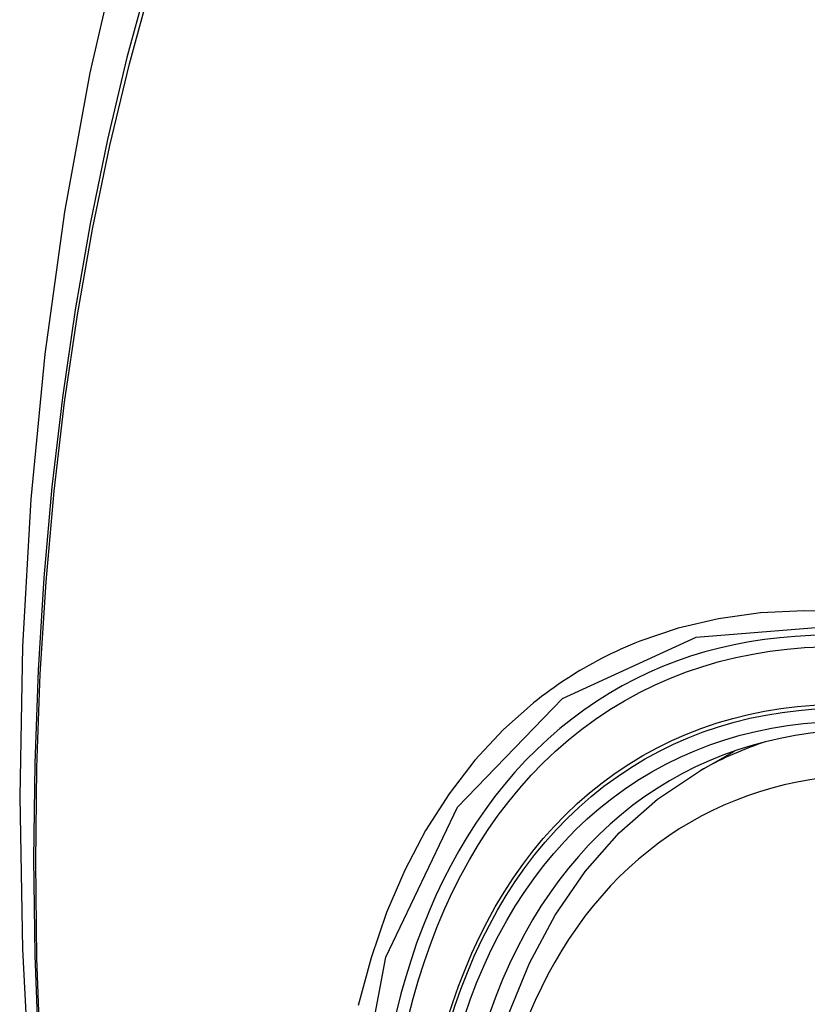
# Model space of a CAD drawing. Header units: inches. Extents: x 581 to 683, y 225 to 315.
# Tile 66 of 89: x 681.054 to 681.288, y 241.207 to 241.499. Entities that reach past the tile are written whole.
import ezdxf

# ---------------------------------------------------------------- set-up
doc = ezdxf.new("R2010")
doc.units = ezdxf.units.IN
doc.header["$MEASUREMENT"] = 0
doc.layers.add('Visible Edges(ANSI)', color=7, linetype='Continuous', lineweight=25)
doc.layers.add('Visible Tangent Edges(ANSI)', color=7, linetype='Continuous', lineweight=25)

msp = doc.modelspace()

# ---------------------------------------------------------------- linework, layer by layer
at = {"layer": 'Visible Edges(ANSI)'}
msp.add_line((681.25595, 241.27627), (681.26626, 241.2822), dxfattribs=at)
at = {"layer": 'Visible Edges(ANSI)', "flags": 128}
for points in [[(681.10824, 241.60119), (681.0954, 241.56308), (681.08435, 241.52385), (681.07506, 241.48356), (681.0675, 241.44229), (681.06166, 241.4001), (681.05752, 241.35705), (681.05504, 241.31321), (681.05422, 241.26864), (681.05504, 241.22339), (681.05746, 241.17754), (681.06148, 241.13115), (681.06708, 241.08427), (681.07423, 241.03698), (681.08291, 240.98934), (681.0931, 240.94143), (681.10477, 240.89331)], [(681.19062, 241.16963), (681.19423, 241.1872), (681.19917, 241.20376), (681.20545, 241.21922), (681.21305, 241.23348), (681.22195, 241.24643), (681.23211, 241.25795), (681.24348, 241.26793), (681.25595, 241.27627)]]:
    msp.add_lwpolyline(points, dxfattribs=at)
at = {"layer": 'Visible Edges(ANSI)'}
for centre, major_axis, start_param, end_param in [((681.50958, 240.49787), (-0.64835, 1.12588), 5.16346, 5.835982), ((681.40484, 241.00082), (0.15718, -0.27294), 2.362013, 7.062765)]:
    msp.add_ellipse(centre, major_axis=major_axis, ratio=0.578093, start_param=start_param, end_param=end_param, dxfattribs=at)
msp.add_ellipse((681.40136, 240.99882), major_axis=(-0.15963, 0.2772), ratio=0.578093, dxfattribs=at)
at = {"layer": 'Visible Tangent Edges(ANSI)', "flags": 128}
for points in [[(681.1074, 241.5576), (681.09963, 241.53511), (681.09251, 241.51196), (681.08604, 241.48818), (681.08023, 241.46378), (681.0751, 241.4388), (681.07064, 241.41327), (681.06687, 241.38721), (681.06379, 241.36065), (681.06139, 241.33364), (681.05969, 241.30621), (681.05867, 241.27839), (681.05835, 241.25019), (681.0587, 241.2216), (681.05975, 241.19263)], [(681.06039, 241.19179), (681.05934, 241.22069), (681.05898, 241.24921), (681.05931, 241.27734), (681.06032, 241.30508), (681.06204, 241.33242), (681.06444, 241.35934), (681.06754, 241.38579), (681.07133, 241.41174), (681.0758, 241.43716), (681.08095, 241.46203), (681.08678, 241.4863), (681.09327, 241.50995), (681.1004, 241.53296), (681.10818, 241.55532)], [(681.5132, 241.19363), (681.49994, 241.20848), (681.48632, 241.22262), (681.4724, 241.23601), (681.45826, 241.24856), (681.44394, 241.26026), (681.42946, 241.27106), (681.41487, 241.28095), (681.40021, 241.28989), (681.38552, 241.29785), (681.37088, 241.30478), (681.35636, 241.31065), (681.34199, 241.31546), (681.32782, 241.3192), (681.31389, 241.32186), (681.30026, 241.32342), (681.28695, 241.32389), (681.27404, 241.32324), (681.26159, 241.32151), (681.24962, 241.31869), (681.23818, 241.31481)], [(681.15259, 241.16623), (681.16285, 241.22102), (681.18411, 241.26559), (681.21526, 241.29777), (681.25494, 241.31606), (681.30154, 241.31977), (681.35273, 241.30866), (681.40618, 241.28322), (681.45923, 241.24468), (681.50966, 241.19468)], [(681.23818, 241.31481), (681.23676, 241.31424), (681.23534, 241.31365), (681.23394, 241.31304), (681.23254, 241.31242), (681.23116, 241.31178), (681.22978, 241.31113), (681.22841, 241.31046), (681.22705, 241.30977), (681.22571, 241.30906), (681.22437, 241.30834), (681.22304, 241.3076), (681.22172, 241.30685), (681.22041, 241.30608), (681.21911, 241.30529), (681.21781, 241.30448), (681.21653, 241.30366), (681.21526, 241.30283), (681.214, 241.30197), (681.21275, 241.3011), (681.21151, 241.30022), (681.21028, 241.29932), (681.20906, 241.2984), (681.20785, 241.29746), (681.20665, 241.29651)], [(681.20665, 241.29651), (681.19762, 241.28849), (681.18926, 241.27948), (681.18159, 241.26951), (681.17465, 241.25862), (681.16846, 241.24685), (681.16306, 241.23423), (681.15846, 241.22081), (681.15468, 241.20664)]]:
    msp.add_lwpolyline(points, dxfattribs=at)
at = {"layer": 'Visible Tangent Edges(ANSI)'}
for centre, major_axis, start_param, end_param in [((681.40384, 241.00025), (-0.17285, 0.30015), 5.049711, 10.658253), ((681.40379, 241.00022), (-0.1503, 0.261), 4.099688, 6.899754), ((681.41215, 241.00503), (-0.15619, 0.27123), 6.170881, 6.283185)]:
    msp.add_ellipse(centre, major_axis=major_axis, ratio=0.578093, start_param=start_param, end_param=end_param, dxfattribs=at)
for centre, major_axis in [((681.40444, 241.00059), (0.17078, -0.29656)), ((681.40146, 240.99888), (-0.16238, 0.28198)), ((681.40136, 240.99882), (0.16178, -0.28094))]:
    msp.add_ellipse(centre, major_axis=major_axis, ratio=0.578093, dxfattribs=at)

doc.saveas('drawing.dxf')
